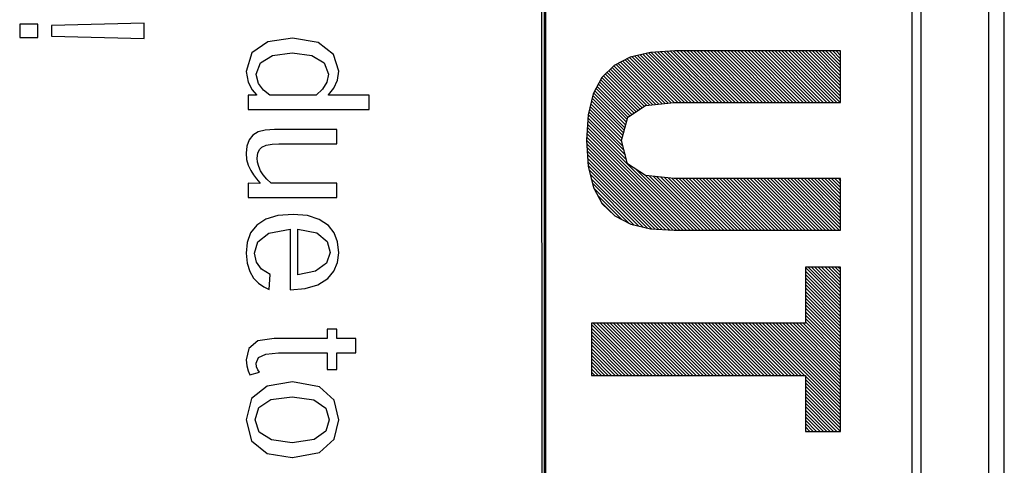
# Model space of a CAD drawing. Header units: millimetres. Extents: x -844 to -217, y -125 to 557.
# Tile 91 of 178: x -434.34 to -421.49, y 203.39 to 209.2. Entities that reach past the tile are written whole.
import ezdxf

# ---------------------------------------------------------------- set-up
doc = ezdxf.new("R2010")
doc.units = ezdxf.units.MM
doc.header["$LTSCALE"] = 23.1
doc.layers.add('R912005577_AM_0', color=7, linetype='CONTINUOUS')

msp = doc.modelspace()

# ---------------------------------------------------------------- linework, layer by layer
at = {"layer": 'R912005577_AM_0', "color": 7}
for p, q in [((-421.684, 176.684), (-421.692, 223.184)), ((-421.488, 176.884), (-421.488, 222.884)), ((-427.494, 177.681), (-427.539, 222.19)), ((-427.494, 222.184), (-427.494, 177.681)), ((-427.474, 222.143), (-427.474, 177.638)), ((-422.684, 177.684), (-422.692, 222.184)), ((-422.692, 177.681), (-422.692, 222.184)), ((-422.579, 222.19), (-422.579, 177.681)), ((-434.339, 209.145), (-434.339, 208.97)), ((-434.101, 209.145), (-434.339, 209.145)), ((-434.101, 208.97), (-434.101, 209.145)), ((-432.713, 209.158), (-433.922, 209.127)), ((-433.922, 209.127), (-433.922, 208.988)), ((-432.713, 208.957), (-432.713, 209.158)), ((-434.339, 208.97), (-434.101, 208.97)), ((-433.922, 208.988), (-432.713, 208.957)), ((-430.78, 208.96), (-431.102, 208.913)), ((-430.442, 208.903), (-430.78, 208.96)), ((-431.102, 208.913), (-431.31, 208.769)), ((-430.241, 208.75), (-430.442, 208.903)), ((-431.31, 208.769), (-431.384, 208.526)), ((-431.196, 208.641), (-431.038, 208.735)), ((-431.038, 208.735), (-430.783, 208.768)), ((-430.783, 208.768), (-430.524, 208.735)), ((-430.524, 208.735), (-430.363, 208.641)), ((-430.175, 208.531), (-430.241, 208.75)), ((-426.369, 208.712), (-426.58, 208.604)), ((-426.38, 208.707), (-425.795, 208.121)), ((-426.106, 208.774), (-426.369, 208.712)), ((-426.347, 208.717), (-425.751, 208.121)), ((-426.311, 208.726), (-425.706, 208.121)), ((-426.275, 208.734), (-425.662, 208.121)), ((-426.239, 208.743), (-425.618, 208.121)), ((-426.204, 208.751), (-425.574, 208.121)), ((-426.168, 208.76), (-425.53, 208.121)), ((-426.132, 208.768), (-425.485, 208.121)), ((-425.79, 208.794), (-426.106, 208.774)), ((-426.095, 208.775), (-425.441, 208.121)), ((-426.053, 208.777), (-425.397, 208.121)), ((-426.012, 208.78), (-425.353, 208.121)), ((-425.97, 208.783), (-425.309, 208.121)), ((-425.928, 208.785), (-425.264, 208.121)), ((-425.887, 208.788), (-425.22, 208.121)), ((-425.845, 208.79), (-425.176, 208.121)), ((-425.804, 208.793), (-425.132, 208.121)), ((-423.626, 208.794), (-425.79, 208.794)), ((-425.76, 208.794), (-425.088, 208.121)), ((-425.716, 208.794), (-425.043, 208.121)), ((-425.672, 208.794), (-424.999, 208.121)), ((-425.628, 208.794), (-424.955, 208.121)), ((-425.583, 208.794), (-424.911, 208.121)), ((-425.539, 208.794), (-424.867, 208.121)), ((-425.495, 208.794), (-424.822, 208.121)), ((-425.451, 208.794), (-424.778, 208.121)), ((-425.407, 208.794), (-424.734, 208.121)), ((-425.362, 208.794), (-424.69, 208.121)), ((-425.318, 208.794), (-424.646, 208.121)), ((-425.274, 208.794), (-424.601, 208.121)), ((-425.23, 208.794), (-424.557, 208.121)), ((-425.186, 208.794), (-424.513, 208.121)), ((-425.141, 208.794), (-424.469, 208.121)), ((-425.097, 208.794), (-424.425, 208.121)), ((-425.053, 208.794), (-424.381, 208.121)), ((-425.009, 208.794), (-424.336, 208.121)), ((-424.965, 208.794), (-424.292, 208.121)), ((-424.921, 208.794), (-424.248, 208.121)), ((-424.876, 208.794), (-424.204, 208.121)), ((-424.832, 208.794), (-424.16, 208.121)), ((-424.788, 208.794), (-424.115, 208.121)), ((-424.744, 208.794), (-424.071, 208.121)), ((-424.7, 208.794), (-424.027, 208.121)), ((-424.655, 208.794), (-423.983, 208.121)), ((-424.611, 208.794), (-423.939, 208.121)), ((-424.567, 208.794), (-423.894, 208.121)), ((-424.523, 208.794), (-423.85, 208.121)), ((-424.479, 208.794), (-423.806, 208.121)), ((-424.434, 208.794), (-423.762, 208.121)), ((-424.39, 208.794), (-423.718, 208.121)), ((-424.346, 208.794), (-423.673, 208.121)), ((-424.302, 208.794), (-423.629, 208.121)), ((-424.258, 208.794), (-423.626, 208.162)), ((-424.213, 208.794), (-423.626, 208.206)), ((-424.169, 208.794), (-423.626, 208.25)), ((-424.125, 208.794), (-423.626, 208.295)), ((-424.081, 208.794), (-423.626, 208.339)), ((-424.037, 208.794), (-423.626, 208.383)), ((-423.992, 208.794), (-423.626, 208.427)), ((-423.948, 208.794), (-423.626, 208.471)), ((-423.904, 208.794), (-423.626, 208.516)), ((-423.86, 208.794), (-423.626, 208.56)), ((-423.816, 208.794), (-423.626, 208.604)), ((-423.771, 208.794), (-423.626, 208.648)), ((-423.727, 208.794), (-423.626, 208.692)), ((-423.683, 208.794), (-423.626, 208.737)), ((-423.639, 208.794), (-423.626, 208.781)), ((-423.626, 208.121), (-423.626, 208.794)), ((-431.251, 208.492), (-431.196, 208.641)), ((-430.363, 208.641), (-430.308, 208.491)), ((-426.58, 208.604), (-426.741, 208.446)), ((-426.606, 208.579), (-426.114, 208.087)), ((-426.583, 208.601), (-426.074, 208.092)), ((-426.555, 208.617), (-426.034, 208.096)), ((-426.526, 208.632), (-425.995, 208.1)), ((-426.497, 208.647), (-425.955, 208.104)), ((-426.468, 208.662), (-425.915, 208.109)), ((-426.438, 208.677), (-425.875, 208.113)), ((-426.409, 208.692), (-425.835, 208.117)), ((-431.384, 208.526), (-431.359, 208.387)), ((-431.251, 208.489), (-431.251, 208.492)), ((-431.223, 208.37), (-431.251, 208.489)), ((-430.308, 208.491), (-430.33, 208.389)), ((-430.192, 208.412), (-430.175, 208.531)), ((-426.741, 208.446), (-426.854, 208.233)), ((-426.739, 208.447), (-426.294, 208.002)), ((-426.717, 208.469), (-426.267, 208.019)), ((-426.695, 208.491), (-426.24, 208.036)), ((-426.672, 208.513), (-426.213, 208.053)), ((-426.65, 208.535), (-426.186, 208.071)), ((-426.628, 208.557), (-426.154, 208.083)), ((-431.359, 208.387), (-431.304, 208.289)), ((-431.156, 208.281), (-431.223, 208.37)), ((-430.33, 208.389), (-430.388, 208.298)), ((-430.24, 208.31), (-430.192, 208.412)), ((-426.801, 208.332), (-426.402, 207.933)), ((-426.786, 208.361), (-426.375, 207.95)), ((-426.77, 208.39), (-426.348, 207.967)), ((-426.755, 208.419), (-426.321, 207.985)), ((-431.358, 208.219), (-431.358, 208.031)), ((-431.247, 208.216), (-431.358, 208.219)), ((-431.304, 208.289), (-431.247, 208.222)), ((-431.247, 208.222), (-431.247, 208.216)), ((-431.074, 208.219), (-431.156, 208.281)), ((-430.471, 208.219), (-431.074, 208.219)), ((-430.388, 208.298), (-430.471, 208.219)), ((-430.308, 208.223), (-430.24, 208.31)), ((-430.308, 208.219), (-430.308, 208.223)), ((-429.777, 208.219), (-430.308, 208.219)), ((-429.777, 208.031), (-429.777, 208.219)), ((-426.854, 208.233), (-426.92, 207.962)), ((-426.858, 208.213), (-426.44, 207.794)), ((-426.847, 208.245), (-426.431, 207.829)), ((-426.832, 208.274), (-426.421, 207.864)), ((-426.816, 208.303), (-426.412, 207.899)), ((-426.893, 208.071), (-426.477, 207.655)), ((-426.885, 208.106), (-426.468, 207.69)), ((-426.876, 208.142), (-426.459, 207.725)), ((-426.867, 208.177), (-426.449, 207.76)), ((-426.403, 207.932), (-426.169, 208.082)), ((-426.169, 208.082), (-425.796, 208.121)), ((-425.796, 208.121), (-423.626, 208.121)), ((-431.358, 208.031), (-429.777, 208.031)), ((-426.92, 207.962), (-426.942, 207.63)), ((-426.919, 207.964), (-426.45, 207.495)), ((-426.911, 208), (-426.466, 207.555)), ((-426.902, 208.035), (-426.481, 207.615)), ((-426.485, 207.628), (-426.403, 207.932)), ((-426.928, 207.84), (-425.545, 206.458)), ((-426.925, 207.882), (-426.419, 207.375)), ((-426.922, 207.923), (-426.434, 207.435)), ((-431.295, 207.697), (-431.345, 207.635)), ((-431.226, 207.738), (-431.295, 207.697)), ((-431.134, 207.762), (-431.226, 207.738)), ((-431.015, 207.771), (-431.134, 207.762)), ((-430.201, 207.771), (-431.015, 207.771)), ((-430.201, 207.583), (-430.201, 207.771)), ((-426.939, 207.674), (-425.722, 206.458)), ((-426.936, 207.716), (-425.678, 206.458)), ((-426.933, 207.757), (-425.634, 206.458)), ((-426.931, 207.799), (-425.589, 206.458)), ((-431.375, 207.554), (-431.384, 207.46)), ((-431.345, 207.635), (-431.375, 207.554)), ((-431.18, 207.54), (-431.12, 207.568)), ((-431.12, 207.568), (-431.044, 207.58)), ((-431.044, 207.58), (-430.956, 207.583)), ((-430.956, 207.583), (-430.201, 207.583)), ((-426.942, 207.63), (-426.919, 207.289)), ((-426.941, 207.633), (-425.766, 206.458)), ((-426.939, 207.586), (-425.811, 206.458)), ((-426.405, 207.324), (-426.485, 207.628)), ((-431.384, 207.46), (-431.377, 207.38)), ((-431.24, 207.397), (-431.232, 207.461)), ((-431.232, 207.461), (-431.21, 207.508)), ((-431.21, 207.508), (-431.18, 207.54)), ((-426.936, 207.539), (-425.858, 206.461)), ((-426.932, 207.491), (-425.905, 206.464)), ((-426.929, 207.444), (-425.953, 206.467)), ((-431.377, 207.38), (-431.356, 207.305)), ((-431.356, 207.305), (-431.324, 207.234)), ((-431.235, 207.344), (-431.24, 207.397)), ((-431.219, 207.288), (-431.235, 207.344)), ((-431.194, 207.232), (-431.219, 207.288)), ((-426.926, 207.397), (-426, 206.47)), ((-426.923, 207.349), (-426.047, 206.473)), ((-426.92, 207.302), (-426.094, 206.476)), ((-426.919, 207.289), (-426.851, 207.014)), ((-426.172, 207.172), (-426.405, 207.324)), ((-431.324, 207.234), (-431.289, 207.179)), ((-431.289, 207.179), (-431.248, 207.126)), ((-431.16, 207.179), (-431.194, 207.232)), ((-431.114, 207.123), (-431.16, 207.179)), ((-426.908, 207.246), (-426.149, 206.487)), ((-426.894, 207.187), (-426.207, 206.5)), ((-426.295, 207.252), (-425.501, 206.458)), ((-425.796, 207.13), (-426.172, 207.172)), ((-426.171, 207.171), (-425.457, 206.458)), ((-426.121, 207.166), (-425.413, 206.458)), ((-426.071, 207.16), (-425.368, 206.458)), ((-431.358, 207.07), (-431.358, 206.882)), ((-431.204, 207.066), (-431.358, 207.07)), ((-431.248, 207.126), (-431.204, 207.075)), ((-431.204, 207.075), (-431.204, 207.066)), ((-431.058, 207.07), (-431.114, 207.123)), ((-430.201, 207.07), (-431.058, 207.07)), ((-430.201, 206.882), (-430.201, 207.07)), ((-426.879, 207.128), (-426.264, 206.514)), ((-426.864, 207.07), (-426.322, 206.527)), ((-426.022, 207.155), (-425.324, 206.458)), ((-425.972, 207.149), (-425.28, 206.458)), ((-425.922, 207.144), (-425.236, 206.458)), ((-425.873, 207.138), (-425.192, 206.458)), ((-425.823, 207.133), (-425.147, 206.458)), ((-423.626, 207.13), (-425.796, 207.13)), ((-425.776, 207.13), (-425.103, 206.458)), ((-425.731, 207.13), (-425.059, 206.458)), ((-425.687, 207.13), (-425.015, 206.458)), ((-425.643, 207.13), (-424.971, 206.458)), ((-425.599, 207.13), (-424.926, 206.458)), ((-425.555, 207.13), (-424.882, 206.458)), ((-425.511, 207.13), (-424.838, 206.458)), ((-425.466, 207.13), (-424.794, 206.458)), ((-425.422, 207.13), (-424.75, 206.458)), ((-425.378, 207.13), (-424.705, 206.458)), ((-425.334, 207.13), (-424.661, 206.458)), ((-425.29, 207.13), (-424.617, 206.458)), ((-425.245, 207.13), (-424.573, 206.458)), ((-425.201, 207.13), (-424.529, 206.458)), ((-425.157, 207.13), (-424.484, 206.458)), ((-425.113, 207.13), (-424.44, 206.458)), ((-425.069, 207.13), (-424.396, 206.458)), ((-425.024, 207.13), (-424.352, 206.458)), ((-424.98, 207.13), (-424.308, 206.458)), ((-424.936, 207.13), (-424.263, 206.458)), ((-424.892, 207.13), (-424.219, 206.458)), ((-424.848, 207.13), (-424.175, 206.458)), ((-424.803, 207.13), (-424.131, 206.458)), ((-424.759, 207.13), (-424.087, 206.458)), ((-424.715, 207.13), (-424.043, 206.458)), ((-424.671, 207.13), (-423.998, 206.458)), ((-424.627, 207.13), (-423.954, 206.458)), ((-424.582, 207.13), (-423.91, 206.458)), ((-424.538, 207.13), (-423.866, 206.458)), ((-424.494, 207.13), (-423.822, 206.458)), ((-424.45, 207.13), (-423.777, 206.458)), ((-424.406, 207.13), (-423.733, 206.458)), ((-424.361, 207.13), (-423.689, 206.458)), ((-424.317, 207.13), (-423.645, 206.458)), ((-424.273, 207.13), (-423.626, 206.483)), ((-424.229, 207.13), (-423.626, 206.527)), ((-424.185, 207.13), (-423.626, 206.571)), ((-424.14, 207.13), (-423.626, 206.615)), ((-424.096, 207.13), (-423.626, 206.659)), ((-424.052, 207.13), (-423.626, 206.704)), ((-424.008, 207.13), (-423.626, 206.748)), ((-423.964, 207.13), (-423.626, 206.792)), ((-423.92, 207.13), (-423.626, 206.836)), ((-423.875, 207.13), (-423.626, 206.88)), ((-423.831, 207.13), (-423.626, 206.925)), ((-423.787, 207.13), (-423.626, 206.969)), ((-423.743, 207.13), (-423.626, 207.013)), ((-423.699, 207.13), (-423.626, 207.057)), ((-423.654, 207.13), (-423.626, 207.101)), ((-423.626, 206.458), (-423.626, 207.13)), ((-426.851, 207.014), (-426.736, 206.8)), ((-426.848, 207.009), (-426.388, 206.549)), ((-426.796, 206.913), (-426.478, 206.595)), ((-431.358, 206.882), (-430.201, 206.882)), ((-426.745, 206.817), (-426.567, 206.64)), ((-426.736, 206.8), (-426.573, 206.643)), ((-430.971, 206.647), (-431.128, 206.6)), ((-430.77, 206.664), (-430.971, 206.647)), ((-430.584, 206.647), (-430.77, 206.664)), ((-430.43, 206.599), (-430.584, 206.647)), ((-426.573, 206.643), (-426.363, 206.537)), ((-431.244, 206.525), (-431.325, 206.421)), ((-431.128, 206.6), (-431.244, 206.525)), ((-430.31, 206.518), (-430.43, 206.599)), ((-430.236, 206.422), (-430.31, 206.518)), ((-426.363, 206.537), (-426.104, 206.476)), ((-431.325, 206.421), (-431.37, 206.298)), ((-431.231, 206.305), (-431.087, 206.419)), ((-431.087, 206.419), (-430.809, 206.471)), ((-430.809, 206.471), (-430.809, 205.681)), ((-430.708, 205.875), (-430.708, 206.471)), ((-430.708, 206.471), (-430.461, 206.421)), ((-430.461, 206.421), (-430.326, 206.312)), ((-430.19, 206.304), (-430.236, 206.422)), ((-426.104, 206.476), (-425.796, 206.458)), ((-425.796, 206.458), (-423.626, 206.458)), ((-431.37, 206.298), (-431.384, 206.16)), ((-431.273, 206.16), (-431.231, 206.305)), ((-430.326, 206.312), (-430.286, 206.165)), ((-430.175, 206.164), (-430.19, 206.304)), ((-431.384, 206.16), (-431.371, 206.026)), ((-431.25, 206.041), (-431.273, 206.16)), ((-430.286, 206.165), (-430.336, 206.026)), ((-430.19, 206.036), (-430.175, 206.164)), ((-431.371, 206.026), (-431.337, 205.918)), ((-431.181, 205.948), (-431.25, 206.041)), ((-430.336, 206.026), (-430.48, 205.925)), ((-430.237, 205.924), (-430.19, 206.036)), ((-431.337, 205.918), (-431.286, 205.832)), ((-431.068, 205.878), (-431.181, 205.948)), ((-431.084, 205.683), (-431.068, 205.878)), ((-430.48, 205.925), (-430.708, 205.875)), ((-430.317, 205.827), (-430.237, 205.924)), ((-424.084, 205.977), (-424.084, 205.246)), ((-423.626, 205.977), (-424.084, 205.977)), ((-424.084, 205.969), (-423.626, 205.51)), ((-424.084, 205.925), (-423.626, 205.466)), ((-424.084, 205.881), (-423.626, 205.422)), ((-424.049, 205.977), (-423.626, 205.555)), ((-424.004, 205.977), (-423.626, 205.599)), ((-423.96, 205.977), (-423.626, 205.643)), ((-423.916, 205.977), (-423.626, 205.687)), ((-423.872, 205.977), (-423.626, 205.731)), ((-423.828, 205.977), (-423.626, 205.776)), ((-423.783, 205.977), (-423.626, 205.82)), ((-423.739, 205.977), (-423.626, 205.864)), ((-423.695, 205.977), (-423.626, 205.908)), ((-423.651, 205.977), (-423.626, 205.952)), ((-423.626, 203.833), (-423.626, 205.977)), ((-431.286, 205.832), (-431.222, 205.766)), ((-431.222, 205.766), (-431.154, 205.717)), ((-430.614, 205.697), (-430.449, 205.746)), ((-430.449, 205.746), (-430.317, 205.827)), ((-424.084, 205.836), (-423.626, 205.378)), ((-424.084, 205.792), (-423.626, 205.334)), ((-424.084, 205.748), (-423.626, 205.289)), ((-431.154, 205.717), (-431.084, 205.683)), ((-430.809, 205.681), (-430.614, 205.697)), ((-424.084, 205.704), (-423.626, 205.245)), ((-424.084, 205.66), (-423.626, 205.201)), ((-424.084, 205.615), (-423.626, 205.157)), ((-424.084, 205.571), (-423.626, 205.113)), ((-424.084, 205.527), (-423.626, 205.068)), ((-424.084, 205.483), (-423.626, 205.024)), ((-424.084, 205.439), (-423.626, 204.98)), ((-424.084, 205.394), (-423.626, 204.936)), ((-426.877, 205.246), (-426.877, 204.564)), ((-424.084, 205.246), (-426.877, 205.246)), ((-426.852, 205.246), (-426.171, 204.564)), ((-426.808, 205.246), (-426.127, 204.564)), ((-426.764, 205.246), (-426.083, 204.564)), ((-426.72, 205.246), (-426.038, 204.564)), ((-426.676, 205.246), (-425.994, 204.564)), ((-426.631, 205.246), (-425.95, 204.564)), ((-426.587, 205.246), (-425.906, 204.564)), ((-426.543, 205.246), (-425.862, 204.564)), ((-426.499, 205.246), (-425.817, 204.564)), ((-426.455, 205.246), (-425.773, 204.564)), ((-426.41, 205.246), (-425.729, 204.564)), ((-426.366, 205.246), (-425.685, 204.564)), ((-426.322, 205.246), (-425.641, 204.564)), ((-426.278, 205.246), (-425.596, 204.564)), ((-426.234, 205.246), (-425.552, 204.564)), ((-426.189, 205.246), (-425.508, 204.564)), ((-426.145, 205.246), (-425.464, 204.564)), ((-426.101, 205.246), (-425.42, 204.564)), ((-426.057, 205.246), (-425.376, 204.564)), ((-426.013, 205.246), (-425.331, 204.564)), ((-425.969, 205.246), (-425.287, 204.564)), ((-425.924, 205.246), (-425.243, 204.564)), ((-425.88, 205.246), (-425.199, 204.564)), ((-425.836, 205.246), (-425.155, 204.564)), ((-425.792, 205.246), (-425.11, 204.564)), ((-425.748, 205.246), (-425.066, 204.564)), ((-425.703, 205.246), (-425.022, 204.564)), ((-425.659, 205.246), (-424.978, 204.564)), ((-425.615, 205.246), (-424.934, 204.564)), ((-425.571, 205.246), (-424.889, 204.564)), ((-425.527, 205.246), (-424.845, 204.564)), ((-425.482, 205.246), (-424.801, 204.564)), ((-425.438, 205.246), (-424.757, 204.564)), ((-425.394, 205.246), (-424.713, 204.564)), ((-425.35, 205.246), (-424.668, 204.564)), ((-425.306, 205.246), (-424.624, 204.564)), ((-425.261, 205.246), (-424.58, 204.564)), ((-425.217, 205.246), (-424.536, 204.564)), ((-425.173, 205.246), (-424.492, 204.564)), ((-425.129, 205.246), (-424.447, 204.564)), ((-425.085, 205.246), (-424.403, 204.564)), ((-425.04, 205.246), (-424.359, 204.564)), ((-424.996, 205.246), (-424.315, 204.564)), ((-424.952, 205.246), (-424.271, 204.564)), ((-424.908, 205.246), (-424.226, 204.564)), ((-424.864, 205.246), (-424.182, 204.564)), ((-424.819, 205.246), (-424.138, 204.564)), ((-424.775, 205.246), (-424.094, 204.564)), ((-424.731, 205.246), (-423.626, 204.14)), ((-424.687, 205.246), (-423.626, 204.185)), ((-424.643, 205.246), (-423.626, 204.229)), ((-424.598, 205.246), (-423.626, 204.273)), ((-424.554, 205.246), (-423.626, 204.317)), ((-424.51, 205.246), (-423.626, 204.361)), ((-424.466, 205.246), (-423.626, 204.406)), ((-424.422, 205.246), (-423.626, 204.45)), ((-424.378, 205.246), (-423.626, 204.494)), ((-424.333, 205.246), (-423.626, 204.538)), ((-424.289, 205.246), (-423.626, 204.582)), ((-424.245, 205.246), (-423.626, 204.626)), ((-424.201, 205.246), (-423.626, 204.671)), ((-424.157, 205.246), (-423.626, 204.715)), ((-424.112, 205.246), (-423.626, 204.759)), ((-424.084, 205.35), (-423.626, 204.892)), ((-424.084, 205.306), (-423.626, 204.847)), ((-424.084, 205.262), (-423.626, 204.803)), ((-430.327, 205.169), (-430.327, 205.047)), ((-430.201, 205.169), (-430.327, 205.169)), ((-430.201, 205.047), (-430.201, 205.169)), ((-426.877, 205.227), (-426.215, 204.564)), ((-426.877, 205.182), (-426.259, 204.564)), ((-426.877, 205.138), (-426.304, 204.564)), ((-431.231, 205.013), (-431.348, 204.917)), ((-431.017, 205.047), (-431.231, 205.013)), ((-430.327, 205.047), (-431.017, 205.047)), ((-429.95, 205.047), (-430.201, 205.047)), ((-429.95, 204.859), (-429.95, 205.047)), ((-426.877, 205.094), (-426.348, 204.564)), ((-426.877, 205.05), (-426.392, 204.564)), ((-426.877, 205.006), (-426.436, 204.564)), ((-431.348, 204.917), (-431.384, 204.767)), ((-431.126, 204.843), (-430.96, 204.859)), ((-430.96, 204.859), (-430.327, 204.859)), ((-430.327, 204.859), (-430.327, 204.64)), ((-430.201, 204.64), (-430.201, 204.859)), ((-430.201, 204.859), (-429.95, 204.859)), ((-426.877, 204.961), (-426.48, 204.564)), ((-426.877, 204.917), (-426.525, 204.564)), ((-426.877, 204.873), (-426.569, 204.564)), ((-431.384, 204.767), (-431.376, 204.69)), ((-431.254, 204.726), (-431.222, 204.798)), ((-431.247, 204.677), (-431.254, 204.726)), ((-431.222, 204.798), (-431.126, 204.843)), ((-426.877, 204.829), (-426.613, 204.564)), ((-426.877, 204.785), (-426.657, 204.564)), ((-426.877, 204.74), (-426.701, 204.564)), ((-431.376, 204.69), (-431.357, 204.626)), ((-431.357, 204.626), (-431.333, 204.572)), ((-431.333, 204.572), (-431.209, 204.605)), ((-431.229, 204.636), (-431.247, 204.677)), ((-431.209, 204.605), (-431.229, 204.636)), ((-430.327, 204.64), (-430.201, 204.64)), ((-426.877, 204.696), (-426.746, 204.564)), ((-426.877, 204.652), (-426.79, 204.564)), ((-426.877, 204.608), (-426.834, 204.564)), ((-430.78, 204.479), (-431.111, 204.426)), ((-430.426, 204.415), (-430.78, 204.479)), ((-426.877, 204.564), (-424.084, 204.564)), ((-424.084, 204.564), (-424.084, 203.833)), ((-424.084, 204.555), (-423.626, 204.096)), ((-424.084, 204.511), (-423.626, 204.052)), ((-424.084, 204.466), (-423.626, 204.008)), ((-431.111, 204.426), (-431.315, 204.263)), ((-430.233, 204.241), (-430.426, 204.415)), ((-424.084, 204.422), (-423.626, 203.964)), ((-424.084, 204.378), (-423.626, 203.919)), ((-424.084, 204.334), (-423.626, 203.875)), ((-431.315, 204.263), (-431.384, 203.986)), ((-431.216, 204.144), (-431.059, 204.249)), ((-431.059, 204.249), (-430.782, 204.287)), ((-430.782, 204.287), (-430.498, 204.245)), ((-430.498, 204.245), (-430.344, 204.135)), ((-430.175, 203.986), (-430.233, 204.241)), ((-424.084, 204.29), (-423.628, 203.833)), ((-424.084, 204.245), (-423.672, 203.833)), ((-424.084, 204.201), (-423.717, 203.833)), ((-431.265, 203.986), (-431.216, 204.144)), ((-430.344, 204.135), (-430.298, 203.986)), ((-424.084, 204.157), (-423.761, 203.833)), ((-424.084, 204.113), (-423.805, 203.833)), ((-431.384, 203.986), (-431.313, 203.712)), ((-431.265, 203.984), (-431.265, 203.986)), ((-431.212, 203.826), (-431.265, 203.984)), ((-430.298, 203.986), (-430.344, 203.838)), ((-430.233, 203.732), (-430.175, 203.986)), ((-424.084, 204.069), (-423.849, 203.833)), ((-424.084, 204.024), (-423.893, 203.833)), ((-424.084, 203.98), (-423.937, 203.833)), ((-431.052, 203.723), (-431.212, 203.826)), ((-430.344, 203.838), (-430.497, 203.728)), ((-424.084, 203.936), (-423.982, 203.833)), ((-424.084, 203.892), (-424.026, 203.833)), ((-424.084, 203.848), (-424.07, 203.833)), ((-424.084, 203.833), (-423.626, 203.833)), ((-431.313, 203.712), (-431.109, 203.548)), ((-430.782, 203.685), (-431.052, 203.723)), ((-430.497, 203.728), (-430.782, 203.685)), ((-430.426, 203.558), (-430.233, 203.732)), ((-431.109, 203.548), (-430.782, 203.493)), ((-430.782, 203.493), (-430.78, 203.493)), ((-430.78, 203.493), (-430.426, 203.558))]:
    msp.add_line(p, q, dxfattribs=at)

doc.saveas('drawing.dxf')
